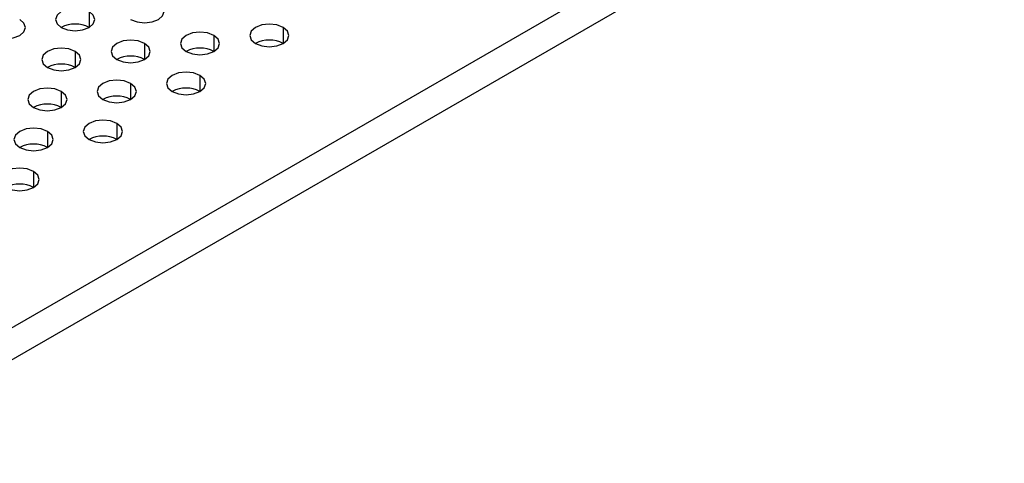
# Model space of a CAD drawing. Header units: millimetres. Extents: x 0 to 1118, y 0 to 864.
# Tile 254 of 256: x 953.79 to 958.81, y 670.38 to 672.64. Entities that reach past the tile are written whole.
import ezdxf

# ---------------------------------------------------------------- set-up
doc = ezdxf.new("R2010")
doc.units = ezdxf.units.MM

msp = doc.modelspace()

# ---------------------------------------------------------------- linework, layer by layer
at = {"color": 7, "linetype": 'Continuous', "lineweight": 25}
for p, q in [((1014.0395, 705.8734), (939.2276, 662.6854)), ((1014.1102, 705.7509), (939.2983, 662.5629))]:
    msp.add_line(p, q, dxfattribs=at)
at = {"color": 8, "linetype": 'Continuous', "lineweight": 25}
for p, q in [((954.1476, 672.6864), (954.1476, 672.6048)), ((955.1375, 672.6048), (955.1375, 672.5231)), ((954.784, 672.564), (954.784, 672.4823)), ((954.4304, 672.5231), (954.4304, 672.4415)), ((954.0769, 672.4823), (954.0769, 672.4007)), ((954.7133, 672.3599), (954.7133, 672.2782)), ((954.3597, 672.319), (954.3597, 672.2374)), ((954.0062, 672.2782), (954.0062, 672.1966)), ((954.289, 672.1149), (954.289, 672.0333)), ((953.9355, 672.0741), (953.9355, 671.9925)), ((953.8647, 671.87), (953.8647, 671.7884))]:
    msp.add_line(p, q, dxfattribs=at)
at = {"color": 7, "linetype": 'Continuous', "lineweight": 25, "flags": 128}
for points in [[(954.1476, 672.6864), (954.1151, 672.6989), (954.0769, 672.7033), (954.0386, 672.6989), (954.0062, 672.6864), (953.9845, 672.6677), (953.9769, 672.6456), (953.9845, 672.6235), (954.0062, 672.6048)], [(954.3597, 672.6456), (954.3922, 672.6331), (954.4304, 672.6287), (954.4687, 672.6331), (954.5011, 672.6456), (954.5228, 672.6643), (954.5304, 672.6864), (954.5228, 672.7085), (954.5011, 672.7272)], [(953.6526, 672.564), (953.6851, 672.5514), (953.7233, 672.547), (953.7616, 672.5514), (953.794, 672.564), (953.8157, 672.5827), (953.8233, 672.6048), (953.8157, 672.6269), (953.794, 672.6456)], [(954.0062, 672.6048), (954.0386, 672.5923), (954.0769, 672.5879), (954.1151, 672.5923), (954.1476, 672.6048), (954.1693, 672.6235), (954.1769, 672.6456), (954.1693, 672.6677), (954.1476, 672.6864)], [(955.1375, 672.6048), (955.1051, 672.6173), (955.0668, 672.6217), (955.0286, 672.6173), (954.9961, 672.6048), (954.9744, 672.586), (954.9668, 672.564), (954.9744, 672.5419), (954.9961, 672.5231)], [(954.9961, 672.5231), (955.0286, 672.5106), (955.0668, 672.5062), (955.1051, 672.5106), (955.1375, 672.5231), (955.1592, 672.5419), (955.1668, 672.564), (955.1592, 672.586), (955.1375, 672.6048)], [(954.784, 672.564), (954.7515, 672.5765), (954.7133, 672.5809), (954.675, 672.5765), (954.6426, 672.564), (954.6209, 672.5452), (954.6133, 672.5231), (954.6209, 672.501), (954.6426, 672.4823)], [(954.6426, 672.4823), (954.675, 672.4698), (954.7133, 672.4654), (954.7515, 672.4698), (954.784, 672.4823), (954.8057, 672.501), (954.8133, 672.5231), (954.8057, 672.5452), (954.784, 672.564)], [(954.0769, 672.4823), (954.0444, 672.4948), (954.0062, 672.4992), (953.9679, 672.4948), (953.9355, 672.4823), (953.9138, 672.4636), (953.9062, 672.4415), (953.9138, 672.4194), (953.9355, 672.4007)], [(954.4304, 672.5231), (954.398, 672.5356), (954.3597, 672.54), (954.3215, 672.5356), (954.289, 672.5231), (954.2673, 672.5044), (954.2597, 672.4823), (954.2673, 672.4602), (954.289, 672.4415)], [(954.289, 672.4415), (954.3215, 672.429), (954.3597, 672.4246), (954.398, 672.429), (954.4304, 672.4415), (954.4521, 672.4602), (954.4597, 672.4823), (954.4521, 672.5044), (954.4304, 672.5231)], [(953.9355, 672.4007), (953.9679, 672.3882), (954.0062, 672.3838), (954.0444, 672.3882), (954.0769, 672.4007), (954.0986, 672.4194), (954.1062, 672.4415), (954.0986, 672.4636), (954.0769, 672.4823)], [(954.7133, 672.3599), (954.6808, 672.3724), (954.6426, 672.3768), (954.6043, 672.3724), (954.5719, 672.3599), (954.5502, 672.3411), (954.5426, 672.319), (954.5502, 672.2969), (954.5719, 672.2782)], [(954.5719, 672.2782), (954.6043, 672.2657), (954.6426, 672.2613), (954.6808, 672.2657), (954.7133, 672.2782), (954.735, 672.2969), (954.7426, 672.319), (954.735, 672.3411), (954.7133, 672.3599)], [(954.0062, 672.2782), (953.9737, 672.2907), (953.9355, 672.2951), (953.8972, 672.2907), (953.8647, 672.2782), (953.8431, 672.2595), (953.8355, 672.2374), (953.8431, 672.2153), (953.8647, 672.1966)], [(954.3597, 672.319), (954.3273, 672.3315), (954.289, 672.3359), (954.2507, 672.3315), (954.2183, 672.319), (954.1966, 672.3003), (954.189, 672.2782), (954.1966, 672.2561), (954.2183, 672.2374)], [(954.2183, 672.2374), (954.2507, 672.2249), (954.289, 672.2205), (954.3273, 672.2249), (954.3597, 672.2374), (954.3814, 672.2561), (954.389, 672.2782), (954.3814, 672.3003), (954.3597, 672.319)], [(953.8647, 672.1966), (953.8972, 672.1841), (953.9355, 672.1797), (953.9737, 672.1841), (954.0062, 672.1966), (954.0278, 672.2153), (954.0355, 672.2374), (954.0278, 672.2595), (954.0062, 672.2782)], [(953.9355, 672.0741), (953.903, 672.0866), (953.8647, 672.091), (953.8265, 672.0866), (953.794, 672.0741), (953.7724, 672.0554), (953.7647, 672.0333), (953.7724, 672.0112), (953.794, 671.9925)], [(954.289, 672.1149), (954.2566, 672.1274), (954.2183, 672.1318), (954.18, 672.1274), (954.1476, 672.1149), (954.1259, 672.0962), (954.1183, 672.0741), (954.1259, 672.052), (954.1476, 672.0333)], [(954.1476, 672.0333), (954.18, 672.0208), (954.2183, 672.0164), (954.2566, 672.0208), (954.289, 672.0333), (954.3107, 672.052), (954.3183, 672.0741), (954.3107, 672.0962), (954.289, 672.1149)], [(953.794, 671.9925), (953.8265, 671.98), (953.8647, 671.9756), (953.903, 671.98), (953.9355, 671.9925), (953.9571, 672.0112), (953.9647, 672.0333), (953.9571, 672.0554), (953.9355, 672.0741)], [(953.8647, 671.87), (953.8323, 671.8825), (953.794, 671.8869), (953.7558, 671.8825), (953.7233, 671.87), (953.7016, 671.8513), (953.694, 671.8292), (953.7016, 671.8071), (953.7233, 671.7884)], [(953.7233, 671.7884), (953.7558, 671.7759), (953.794, 671.7715), (953.8323, 671.7759), (953.8647, 671.7884), (953.8864, 671.8071), (953.894, 671.8292), (953.8864, 671.8513), (953.8647, 671.87)]]:
    msp.add_lwpolyline(points, dxfattribs=at)
at = {"color": 7, "linetype": 'Continuous', "lineweight": 25}
for centre in [(954.0769, 672.4683), (954.7133, 672.3458), (955.0668, 672.3866), (954.3597, 672.305), (954.0062, 672.2642), (954.6426, 672.1417), (954.289, 672.1009), (953.9355, 672.0601), (954.2183, 671.8968), (953.8647, 671.856), (953.794, 671.6519)]:
    msp.add_arc(centre, 0.1537, 62.61, 117.3846, dxfattribs=at)

doc.saveas('drawing.dxf')
